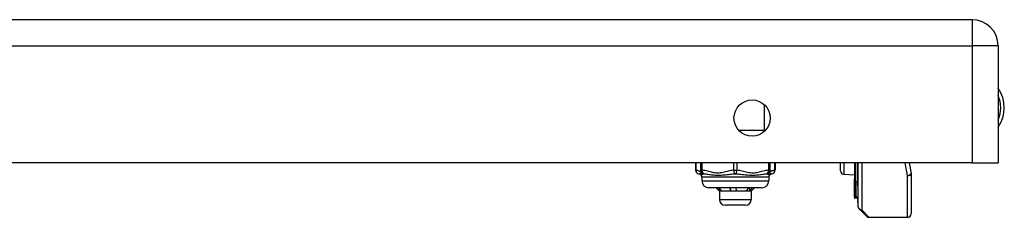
# Model space of a CAD drawing. Header units: inches. Extents: x 3 to 112, y 6 to 61.
# Tile 128 of 140: x 17.8 to 23.3, y 48.8 to 49.91. Entities that reach past the tile are written whole.
import ezdxf

# ---------------------------------------------------------------- set-up
doc = ezdxf.new("R2010")
doc.units = ezdxf.units.IN
doc.header["$MEASUREMENT"] = 0
doc.layers.add('Visible Edges(ANSI)', color=7, linetype='Continuous', lineweight=25)
doc.layers.add('Visible Tangent Edges(ANSI)', color=7, linetype='Continuous', lineweight=25)

msp = doc.modelspace()

# ---------------------------------------------------------------- linework, layer by layer
at = {"layer": 'Visible Edges(ANSI)'}
for p, q in [((23.1201, 49.9086), (3.4941, 49.9086)), ((23.2661, 49.7626), (23.2661, 49.1086)), ((23.1201, 49.1086), (3.4941, 49.1086)), ((21.5751, 49.1086), (21.5751, 49.0668)), ((21.6022, 49.1086), (21.6022, 49.0668)), ((21.992, 49.0668), (21.992, 49.1086)), ((22.0191, 49.1086), (22.0191, 49.0668)), ((22.3846, 49.0646), (22.3846, 49.1086)), ((22.4634, 49.1086), (22.4634, 49.0177)), ((22.4813, 48.9793), (22.4813, 49.1086)), ((22.4846, 48.8634), (22.4846, 49.1086)), ((22.7685, 49.1086), (22.7795, 49.0516)), ((23.1201, 49.1086), (23.2661, 49.1086)), ((21.6022, 49.0668), (21.6022, 49.0513)), ((21.992, 49.0513), (21.992, 49.0668)), ((22.4037, 49.0446), (22.4634, 49.042)), ((22.7799, 49.0479), (22.7799, 48.8238)), ((21.6101, 49.0277), (21.6101, 49.008)), ((21.9841, 49.0277), (21.9841, 49.008)), ((22.4634, 49.0177), (22.4634, 49.017)), ((22.4634, 48.9996), (22.4634, 49.017)), ((22.4634, 48.9996), (22.4634, 48.9963)), ((22.4634, 48.9963), (22.4634, 48.9951)), ((22.4634, 48.9951), (22.4634, 48.9165)), ((22.4813, 48.9793), (22.4813, 48.896)), ((21.9447, 48.9687), (21.6494, 48.9687)), ((21.7085, 48.9501), (21.6899, 48.9687)), ((21.7162, 48.9501), (21.7085, 48.9501)), ((21.7085, 48.9501), (21.7085, 48.9029)), ((21.7878, 48.9501), (21.7162, 48.9501)), ((21.8687, 48.9501), (21.7878, 48.9501)), ((21.8857, 48.9501), (21.8687, 48.9501)), ((21.8857, 48.9501), (21.8955, 48.9599)), ((21.8857, 48.9501), (21.8857, 48.9029)), ((21.8955, 48.9599), (21.9042, 48.9687)), ((21.8542, 48.8714), (21.74, 48.8714)), ((22.4634, 48.9165), (22.4634, 48.9097)), ((22.4708, 48.9118), (22.4639, 48.9093)), ((22.4813, 48.8885), (22.4813, 48.896)), ((22.53, 48.8099), (22.4903, 48.8495)), ((22.5439, 48.8041), (22.7602, 48.8041))]:
    msp.add_line(p, q, dxfattribs=at)
at = {"layer": 'Visible Edges(ANSI)', "flags": 128}
for points in [[(21.7097, 48.9515), (21.709, 48.9522), (21.7083, 48.9529), (21.7077, 48.9536), (21.707, 48.9543), (21.7063, 48.9551), (21.7056, 48.9558), (21.7049, 48.9565), (21.7042, 48.9572), (21.7035, 48.9579), (21.7028, 48.9586), (21.7022, 48.9594), (21.7015, 48.9601), (21.7008, 48.9608), (21.7001, 48.9615), (21.6994, 48.9622), (21.6987, 48.9629), (21.698, 48.9636), (21.6973, 48.9644), (21.6966, 48.9651), (21.696, 48.9658), (21.6953, 48.9665), (21.6946, 48.9672), (21.6939, 48.9679), (21.6932, 48.9687)], [(21.7053, 48.9687), (21.706, 48.9679), (21.7067, 48.9672), (21.7074, 48.9665), (21.7082, 48.9658), (21.7089, 48.9651), (21.7096, 48.9644), (21.7103, 48.9636), (21.711, 48.9629), (21.7117, 48.9622), (21.7125, 48.9615), (21.7132, 48.9608), (21.7139, 48.9601), (21.7146, 48.9594), (21.7153, 48.9586), (21.716, 48.9579), (21.7168, 48.9572), (21.7175, 48.9565), (21.7182, 48.9558), (21.7189, 48.9551), (21.7196, 48.9543), (21.7203, 48.9536), (21.721, 48.9529), (21.7218, 48.9522), (21.7225, 48.9515)], [(21.7097, 48.9515), (21.7097, 48.952), (21.7097, 48.9526), (21.7097, 48.9531), (21.7096, 48.9537), (21.7096, 48.9542), (21.7096, 48.9548), (21.7096, 48.9553), (21.7096, 48.9559), (21.7096, 48.9564), (21.7096, 48.957), (21.7095, 48.9575), (21.7095, 48.9581), (21.7095, 48.9586), (21.7095, 48.9591), (21.7095, 48.9597), (21.7095, 48.9602), (21.7094, 48.9608), (21.7094, 48.9613), (21.7094, 48.9619), (21.7094, 48.9624), (21.7094, 48.963), (21.7094, 48.9635), (21.7094, 48.9641), (21.7093, 48.9646)], [(21.7162, 48.9501), (21.7159, 48.9501), (21.7156, 48.9501), (21.7153, 48.9501), (21.7151, 48.9501), (21.7148, 48.9502), (21.7145, 48.9502), (21.7143, 48.9502), (21.714, 48.9503), (21.7137, 48.9503), (21.7134, 48.9503), (21.7132, 48.9504), (21.7129, 48.9505), (21.7126, 48.9505), (21.7124, 48.9506), (21.7121, 48.9507), (21.7118, 48.9507), (21.7116, 48.9508), (21.7113, 48.9509), (21.711, 48.951), (21.7108, 48.9511), (21.7105, 48.9512), (21.7102, 48.9513), (21.71, 48.9514), (21.7097, 48.9515)], [(21.7225, 48.9515), (21.7222, 48.9514), (21.7219, 48.9513), (21.7217, 48.9512), (21.7214, 48.9511), (21.7212, 48.951), (21.7209, 48.9509), (21.7206, 48.9508), (21.7204, 48.9507), (21.7201, 48.9506), (21.7199, 48.9506), (21.7196, 48.9505), (21.7193, 48.9504), (21.7191, 48.9504), (21.7188, 48.9503), (21.7185, 48.9503), (21.7183, 48.9503), (21.718, 48.9502), (21.7177, 48.9502), (21.7175, 48.9502), (21.7172, 48.9501), (21.7169, 48.9501), (21.7167, 48.9501), (21.7164, 48.9501), (21.7162, 48.9501)], [(21.772, 48.9515), (21.7718, 48.9522), (21.7717, 48.9529), (21.7715, 48.9536), (21.7713, 48.9543), (21.7712, 48.9551), (21.771, 48.9558), (21.7708, 48.9565), (21.7707, 48.9572), (21.7705, 48.9579), (21.7703, 48.9586), (21.7702, 48.9594), (21.77, 48.9601), (21.7698, 48.9608), (21.7696, 48.9615), (21.7695, 48.9622), (21.7693, 48.9629), (21.7691, 48.9636), (21.7689, 48.9644), (21.7687, 48.9651), (21.7685, 48.9658), (21.7684, 48.9665), (21.7682, 48.9672), (21.768, 48.9679), (21.7678, 48.9687)], [(21.772, 48.9515), (21.7719, 48.9522), (21.7718, 48.9529), (21.7717, 48.9536), (21.7717, 48.9544), (21.7716, 48.9551), (21.7715, 48.9558), (21.7714, 48.9565), (21.7713, 48.9572), (21.7713, 48.9579), (21.7712, 48.9586), (21.7711, 48.9594), (21.771, 48.9601), (21.7709, 48.9608), (21.7708, 48.9615), (21.7708, 48.9622), (21.7707, 48.9629), (21.7706, 48.9636), (21.7705, 48.9644), (21.7704, 48.9651), (21.7704, 48.9658), (21.7703, 48.9665), (21.7702, 48.9672), (21.7701, 48.9679), (21.77, 48.9687)], [(21.7878, 48.9501), (21.7872, 48.9501), (21.7865, 48.9501), (21.7858, 48.9501), (21.7852, 48.9501), (21.7845, 48.9502), (21.7838, 48.9502), (21.7832, 48.9502), (21.7825, 48.9503), (21.7819, 48.9503), (21.7812, 48.9503), (21.7805, 48.9504), (21.7799, 48.9505), (21.7792, 48.9505), (21.7786, 48.9506), (21.7779, 48.9507), (21.7772, 48.9507), (21.7766, 48.9508), (21.7759, 48.9509), (21.7753, 48.951), (21.7746, 48.9511), (21.774, 48.9512), (21.7733, 48.9513), (21.7726, 48.9514), (21.772, 48.9515)], [(21.8033, 48.9515), (21.8027, 48.9514), (21.802, 48.9513), (21.8014, 48.9512), (21.8007, 48.9511), (21.8001, 48.951), (21.7995, 48.9509), (21.7988, 48.9508), (21.7982, 48.9507), (21.7975, 48.9506), (21.7969, 48.9506), (21.7962, 48.9505), (21.7956, 48.9504), (21.795, 48.9504), (21.7943, 48.9503), (21.7937, 48.9503), (21.793, 48.9503), (21.7924, 48.9502), (21.7917, 48.9502), (21.7911, 48.9502), (21.7904, 48.9501), (21.7898, 48.9501), (21.7891, 48.9501), (21.7885, 48.9501), (21.7878, 48.9501)], [(21.799, 48.9687), (21.7992, 48.9679), (21.7994, 48.9672), (21.7996, 48.9665), (21.7998, 48.9658), (21.8, 48.9651), (21.8002, 48.9644), (21.8004, 48.9636), (21.8005, 48.9629), (21.8007, 48.9622), (21.8009, 48.9615), (21.8011, 48.9608), (21.8013, 48.9601), (21.8014, 48.9594), (21.8016, 48.9586), (21.8018, 48.9579), (21.802, 48.9572), (21.8021, 48.9565), (21.8023, 48.9558), (21.8025, 48.9551), (21.8027, 48.9543), (21.8028, 48.9536), (21.803, 48.9529), (21.8031, 48.9522), (21.8033, 48.9515)], [(21.8594, 48.9515), (21.8599, 48.9522), (21.8604, 48.9529), (21.8609, 48.9536), (21.8615, 48.9543), (21.862, 48.9551), (21.8625, 48.9558), (21.863, 48.9565), (21.8635, 48.9572), (21.864, 48.9579), (21.8646, 48.9586), (21.8651, 48.9594), (21.8656, 48.9601), (21.8661, 48.9608), (21.8666, 48.9615), (21.8671, 48.9622), (21.8676, 48.9629), (21.8681, 48.9636), (21.8687, 48.9644), (21.8692, 48.9651), (21.8697, 48.9658), (21.8702, 48.9665), (21.8707, 48.9672), (21.8712, 48.9679), (21.8717, 48.9687)], [(21.8687, 48.9501), (21.8683, 48.9501), (21.868, 48.9501), (21.8676, 48.9501), (21.8672, 48.9501), (21.8668, 48.9502), (21.8664, 48.9502), (21.866, 48.9502), (21.8656, 48.9503), (21.8652, 48.9503), (21.8648, 48.9503), (21.8644, 48.9504), (21.864, 48.9505), (21.8637, 48.9505), (21.8633, 48.9506), (21.8629, 48.9507), (21.8625, 48.9507), (21.8621, 48.9508), (21.8617, 48.9509), (21.8613, 48.951), (21.8609, 48.9511), (21.8605, 48.9512), (21.8601, 48.9513), (21.8598, 48.9514), (21.8594, 48.9515)], [(21.8779, 48.9515), (21.8775, 48.9514), (21.8772, 48.9513), (21.8768, 48.9512), (21.8764, 48.9511), (21.876, 48.951), (21.8756, 48.9509), (21.8753, 48.9508), (21.8749, 48.9507), (21.8745, 48.9506), (21.8741, 48.9506), (21.8737, 48.9505), (21.8733, 48.9504), (21.873, 48.9504), (21.8726, 48.9503), (21.8722, 48.9503), (21.8718, 48.9503), (21.8714, 48.9502), (21.871, 48.9502), (21.8707, 48.9502), (21.8703, 48.9501), (21.8699, 48.9501), (21.8695, 48.9501), (21.8691, 48.9501), (21.8687, 48.9501)], [(21.8779, 48.9515), (21.8779, 48.9522), (21.8778, 48.9529), (21.8778, 48.9536), (21.8778, 48.9544), (21.8777, 48.9551), (21.8777, 48.9558), (21.8777, 48.9565), (21.8776, 48.9572), (21.8776, 48.9579), (21.8775, 48.9586), (21.8775, 48.9594), (21.8775, 48.9601), (21.8774, 48.9608), (21.8774, 48.9615), (21.8774, 48.9622), (21.8773, 48.9629), (21.8773, 48.9636), (21.8772, 48.9644), (21.8772, 48.9651), (21.8772, 48.9658), (21.8771, 48.9665), (21.8771, 48.9672), (21.877, 48.9679), (21.877, 48.9687)], [(21.8908, 48.9687), (21.8903, 48.9679), (21.8898, 48.9672), (21.8892, 48.9665), (21.8887, 48.9658), (21.8882, 48.9651), (21.8876, 48.9644), (21.8871, 48.9636), (21.8866, 48.9629), (21.886, 48.9622), (21.8855, 48.9615), (21.885, 48.9608), (21.8844, 48.9601), (21.8839, 48.9594), (21.8834, 48.9586), (21.8828, 48.9579), (21.8823, 48.9572), (21.8817, 48.9565), (21.8812, 48.9558), (21.8807, 48.9551), (21.8801, 48.9543), (21.8796, 48.9536), (21.879, 48.9529), (21.8785, 48.9522), (21.8779, 48.9515)]]:
    msp.add_lwpolyline(points, dxfattribs=at)
at = {"layer": 'Visible Edges(ANSI)'}
msp.add_circle((21.8911, 49.3586), 0.1015, dxfattribs=at)
for centre, radius, start, end in [((23.1201, 49.7626), 0.146, 0, 90), ((23.1131, 49.4166), 0.1875, 324.6864, 35.3136), ((21.5948, 49.0668), 0.0197, 180, 263.5934), ((21.5904, 49.0277), 0.0197, 36.8699, 83.5934), ((21.6219, 49.0513), 0.0197, 180, 216.8699), ((21.5904, 49.0277), 0.0197, 0, 36.8699), ((22.0038, 49.0277), 0.0197, 143.1301, 180), ((21.9723, 49.0513), 0.0197, 323.1301, 0), ((22.0038, 49.0277), 0.0197, 96.4066, 143.1301), ((21.9994, 49.0668), 0.0197, 276.4066, 0), ((22.4046, 49.0646), 0.02, 180, 267.5), ((22.7602, 49.0479), 0.0197, 0, 10.9409), ((21.6494, 49.008), 0.0394, 180, 270), ((21.9447, 49.008), 0.0394, 270, 0), ((21.74, 48.9029), 0.0315, 180, 270), ((21.8542, 48.9029), 0.0315, 270, 0), ((22.4638, 48.9097), 0.000394, 180, 290), ((22.4734, 48.9044), 0.00787, 0, 110), ((22.4853, 48.8885), 0.00394, 180, 259.9795), ((22.5043, 48.8634), 0.0197, 180, 225), ((22.7602, 48.8238), 0.0197, 270, 0), ((22.5439, 48.8238), 0.0197, 225, 270)]:
    msp.add_arc(centre, radius, start, end, dxfattribs=at)
at = {"layer": 'Visible Tangent Edges(ANSI)'}
for p, q in [((23.1201, 49.9086), (23.1201, 49.7626)), ((3.4941, 49.7626), (23.1201, 49.7626)), ((23.2661, 49.7626), (23.1201, 49.7626)), ((23.1201, 49.7626), (23.1201, 49.1086)), ((21.9611, 49.2909), (21.9611, 49.4321)), ((21.8155, 49.2909), (21.9611, 49.2909)), ((21.9611, 49.2909), (21.9611, 49.2851)), ((21.9667, 49.2909), (21.9611, 49.2909)), ((21.5777, 49.0668), (21.5777, 49.1086)), ((21.612, 49.0668), (21.612, 49.1086)), ((21.7872, 49.1086), (21.7872, 49.0668)), ((21.8069, 49.0668), (21.8069, 49.1086)), ((21.9821, 49.1086), (21.9821, 49.0668)), ((22.0164, 49.1086), (22.0164, 49.0668)), ((22.4037, 49.1086), (22.4037, 49.0446)), ((22.4639, 49.1086), (22.4639, 49.0174)), ((22.4708, 49.0019), (22.4708, 49.1086)), ((22.5043, 49.1086), (22.5043, 48.8454)), ((22.7602, 49.0374), (22.7469, 49.1086)), ((21.5751, 49.0668), (21.5777, 49.0668)), ((21.6022, 49.0668), (21.612, 49.0668)), ((21.7872, 49.0668), (21.8069, 49.0668)), ((21.9821, 49.0668), (21.992, 49.0668)), ((22.0164, 49.0668), (22.0191, 49.0668)), ((22.7602, 48.8041), (22.7602, 49.0374)), ((21.9841, 49.0277), (21.6101, 49.0277)), ((21.6101, 49.008), (21.9841, 49.008)), ((22.4637, 49.0168), (22.4637, 48.9994)), ((22.4637, 48.9994), (22.4708, 49.0019)), ((22.4637, 48.9961), (22.4637, 48.9994)), ((22.4639, 48.9161), (22.4639, 48.9948)), ((22.4708, 49.0019), (22.4708, 48.9185)), ((21.7085, 48.9029), (21.8857, 48.9029)), ((22.4639, 48.9161), (22.4708, 48.9185)), ((22.4639, 48.9161), (22.4639, 48.9093)), ((22.4708, 48.9118), (22.4708, 48.9185)), ((22.5043, 48.8454), (22.5439, 48.8041))]:
    msp.add_line(p, q, dxfattribs=at)
at = {"layer": 'Visible Tangent Edges(ANSI)', "flags": 128}
for points in [[(21.6022, 49.059), (21.6012, 49.0594), (21.6002, 49.0599), (21.5992, 49.0603), (21.5982, 49.0607), (21.5971, 49.0612), (21.5961, 49.0616), (21.5951, 49.062), (21.5941, 49.0624), (21.5931, 49.0628), (21.5921, 49.0632), (21.591, 49.0635), (21.59, 49.0639), (21.589, 49.0642), (21.588, 49.0646), (21.587, 49.0649), (21.5859, 49.0652), (21.5849, 49.0655), (21.5839, 49.0657), (21.5829, 49.066), (21.5818, 49.0662), (21.5808, 49.0664), (21.5798, 49.0666), (21.5788, 49.0667), (21.5777, 49.0668)], [(21.5926, 49.0473), (21.593, 49.0472), (21.5934, 49.0472), (21.5938, 49.0471), (21.5942, 49.047), (21.5946, 49.047), (21.595, 49.0469), (21.5954, 49.0468), (21.5958, 49.0467), (21.5963, 49.0466), (21.5967, 49.0465), (21.5971, 49.0464), (21.5976, 49.0463), (21.598, 49.0462), (21.5985, 49.046), (21.5989, 49.0459), (21.5994, 49.0458), (21.5999, 49.0457), (21.6004, 49.0455), (21.6009, 49.0454), (21.6013, 49.0452), (21.6018, 49.0451), (21.6023, 49.0449), (21.6029, 49.0448), (21.6034, 49.0446)], [(21.6061, 49.0395), (21.6062, 49.0396), (21.6063, 49.0397), (21.6064, 49.0398), (21.6066, 49.04), (21.6069, 49.0403), (21.6072, 49.0407), (21.6076, 49.041), (21.608, 49.0414), (21.6085, 49.0418), (21.609, 49.0423), (21.6096, 49.0427), (21.6102, 49.0432), (21.6108, 49.0436), (21.6115, 49.0441), (21.6122, 49.0445), (21.613, 49.0449), (21.6138, 49.0453), (21.6146, 49.0457), (21.6154, 49.0461), (21.6163, 49.0464), (21.6172, 49.0467), (21.6181, 49.0469), (21.619, 49.0471), (21.62, 49.0473)], [(21.7872, 49.0668), (21.7799, 49.0661), (21.7725, 49.0651), (21.7652, 49.0638), (21.7579, 49.0622), (21.7507, 49.0605), (21.7435, 49.0587), (21.7362, 49.0569), (21.729, 49.0551), (21.7217, 49.0536), (21.7144, 49.0524), (21.7071, 49.0516), (21.6997, 49.0513), (21.6923, 49.0516), (21.6849, 49.0524), (21.6776, 49.0536), (21.6703, 49.0551), (21.6631, 49.0568), (21.6559, 49.0586), (21.6486, 49.0604), (21.6414, 49.0622), (21.6341, 49.0638), (21.6267, 49.0651), (21.6194, 49.0662), (21.612, 49.0668)], [(21.62, 49.0473), (21.6256, 49.0469), (21.6315, 49.0464), (21.6376, 49.0457), (21.6438, 49.0449), (21.6503, 49.0441), (21.6569, 49.0432), (21.6638, 49.0423), (21.6709, 49.0414), (21.6783, 49.0407), (21.6858, 49.0401), (21.6937, 49.0397), (21.7016, 49.0395), (21.7097, 49.0397), (21.7179, 49.0401), (21.7261, 49.0407), (21.7342, 49.0414), (21.7423, 49.0423), (21.7504, 49.0432), (21.7584, 49.0441), (21.7663, 49.0449), (21.7741, 49.0457), (21.7819, 49.0464), (21.7895, 49.0469), (21.7971, 49.0473)], [(21.7971, 49.0473), (21.8046, 49.0469), (21.8123, 49.0464), (21.82, 49.0457), (21.8279, 49.0449), (21.8358, 49.0441), (21.8438, 49.0432), (21.8519, 49.0423), (21.86, 49.0414), (21.8681, 49.0407), (21.8763, 49.0401), (21.8845, 49.0397), (21.8926, 49.0395), (21.9006, 49.0397), (21.9084, 49.0401), (21.9159, 49.0407), (21.9233, 49.0414), (21.9304, 49.0423), (21.9373, 49.0432), (21.9439, 49.0441), (21.9503, 49.0449), (21.9566, 49.0457), (21.9626, 49.0464), (21.9685, 49.0469), (21.9742, 49.0473)], [(21.9821, 49.0668), (21.9747, 49.0661), (21.9674, 49.0651), (21.9601, 49.0638), (21.9528, 49.0622), (21.9456, 49.0605), (21.9383, 49.0586), (21.9311, 49.0568), (21.9239, 49.0551), (21.9166, 49.0536), (21.9093, 49.0524), (21.9019, 49.0516), (21.8945, 49.0513), (21.8871, 49.0516), (21.8798, 49.0524), (21.8725, 49.0536), (21.8652, 49.0551), (21.858, 49.0568), (21.8507, 49.0586), (21.8435, 49.0604), (21.8362, 49.0622), (21.8289, 49.0638), (21.8216, 49.0651), (21.8143, 49.0662), (21.8069, 49.0668)], [(21.9742, 49.0473), (21.9751, 49.0471), (21.976, 49.0469), (21.9769, 49.0467), (21.9778, 49.0464), (21.9787, 49.0461), (21.9795, 49.0457), (21.9804, 49.0453), (21.9811, 49.0449), (21.9819, 49.0445), (21.9826, 49.0441), (21.9833, 49.0436), (21.984, 49.0432), (21.9846, 49.0427), (21.9851, 49.0423), (21.9857, 49.0418), (21.9861, 49.0414), (21.9866, 49.041), (21.9869, 49.0407), (21.9873, 49.0403), (21.9875, 49.0401), (21.9877, 49.0398), (21.9879, 49.0397), (21.988, 49.0396), (21.988, 49.0395)], [(21.9908, 49.0446), (21.9913, 49.0448), (21.9918, 49.0449), (21.9923, 49.0451), (21.9928, 49.0452), (21.9933, 49.0454), (21.9938, 49.0455), (21.9943, 49.0457), (21.9947, 49.0458), (21.9952, 49.0459), (21.9957, 49.046), (21.9961, 49.0462), (21.9966, 49.0463), (21.997, 49.0464), (21.9974, 49.0465), (21.9979, 49.0466), (21.9983, 49.0467), (21.9987, 49.0468), (21.9992, 49.0469), (21.9996, 49.047), (22, 49.047), (22.0004, 49.0471), (22.0008, 49.0472), (22.0012, 49.0472), (22.0016, 49.0473)], [(22.0164, 49.0668), (22.0154, 49.0667), (22.0144, 49.0666), (22.0133, 49.0664), (22.0123, 49.0662), (22.0113, 49.066), (22.0102, 49.0657), (22.0092, 49.0655), (22.0082, 49.0652), (22.0072, 49.0649), (22.0061, 49.0646), (22.0051, 49.0642), (22.0041, 49.0639), (22.0031, 49.0635), (22.0021, 49.0632), (22.0011, 49.0628), (22, 49.0624), (21.999, 49.062), (21.998, 49.0616), (21.997, 49.0612), (21.996, 49.0607), (21.995, 49.0603), (21.994, 49.0599), (21.993, 49.0594), (21.992, 49.059)], [(22.4637, 49.0168), (22.4636, 49.0169), (22.4636, 49.0169), (22.4636, 49.0169), (22.4636, 49.0169), (22.4636, 49.017), (22.4636, 49.017), (22.4636, 49.017), (22.4635, 49.0171), (22.4635, 49.0171), (22.4635, 49.0172), (22.4635, 49.0172), (22.4635, 49.0172), (22.4635, 49.0173), (22.4635, 49.0173), (22.4634, 49.0173), (22.4634, 49.0174), (22.4634, 49.0174), (22.4634, 49.0175), (22.4634, 49.0175), (22.4634, 49.0176), (22.4634, 49.0176), (22.4634, 49.0176), (22.4634, 49.0177), (22.4634, 49.0177)], [(22.4634, 48.9951), (22.4634, 48.9952), (22.4634, 48.9952), (22.4634, 48.9952), (22.4634, 48.9952), (22.4634, 48.9953), (22.4634, 48.9953), (22.4634, 48.9953), (22.4634, 48.9954), (22.4635, 48.9954), (22.4635, 48.9954), (22.4635, 48.9955), (22.4635, 48.9955), (22.4635, 48.9955), (22.4635, 48.9956), (22.4635, 48.9956), (22.4635, 48.9957), (22.4636, 48.9957), (22.4636, 48.9958), (22.4636, 48.9958), (22.4636, 48.9959), (22.4636, 48.9959), (22.4636, 48.996), (22.4637, 48.9961), (22.4637, 48.9961)], [(22.4637, 49.0168), (22.4637, 49.0169), (22.4637, 49.0169), (22.4637, 49.0169), (22.4637, 49.0169), (22.4638, 49.017), (22.4638, 49.017), (22.4638, 49.017), (22.4638, 49.017), (22.4638, 49.0171), (22.4638, 49.0171), (22.4638, 49.0171), (22.4639, 49.0171), (22.4639, 49.0172), (22.4639, 49.0172), (22.4639, 49.0172), (22.4639, 49.0172), (22.4639, 49.0172), (22.4639, 49.0173), (22.4639, 49.0173), (22.4639, 49.0173), (22.4639, 49.0173), (22.4639, 49.0174), (22.4639, 49.0174), (22.4639, 49.0174)], [(22.4639, 48.9948), (22.4639, 48.9948), (22.4639, 48.9949), (22.4639, 48.995), (22.4639, 48.995), (22.4639, 48.9951), (22.4639, 48.9951), (22.4639, 48.9952), (22.4639, 48.9953), (22.4639, 48.9953), (22.4639, 48.9954), (22.4639, 48.9954), (22.4638, 48.9955), (22.4638, 48.9955), (22.4638, 48.9956), (22.4638, 48.9956), (22.4638, 48.9957), (22.4638, 48.9957), (22.4638, 48.9958), (22.4637, 48.9959), (22.4637, 48.9959), (22.4637, 48.996), (22.4637, 48.996), (22.4637, 48.9961), (22.4637, 48.9961)]]:
    msp.add_lwpolyline(points, dxfattribs=at)
at = {"layer": 'Visible Tangent Edges(ANSI)'}
msp.add_arc((23.1131, 49.4166), 0.1678, 335.7439, 24.2561, dxfattribs=at)
for centre, major_axis, ratio, start_param, end_param in [((21.5948, 49.0668), (-0.0022, -0.0196), 0.864664, 4.809173, 6.283185), ((21.6219, 49.0668), (-0.0197, 0), 0.998428, 0, 1.474012), ((21.6219, 49.0668), (-0.0013, -0.0196), 0.499214, 4.74474, 6.218752), ((21.7971, 49.0668), (0.0013, -0.0196), 0.499214, 4.680038, 6.15405), ((21.7971, 49.0668), (-0.0013, -0.0196), 0.499214, 0.129136, 1.603148), ((21.9723, 49.0668), (0.0197, 0), 0.998428, 4.809173, 6.283185), ((21.9723, 49.0668), (0.0013, -0.0196), 0.499214, 0.064433, 1.538445), ((21.9994, 49.0668), (0.0022, -0.0196), 0.864664, 0, 1.474012), ((22.7602, 49.0479), (0.0193, 0.0037), 0.526442, 4.610972, 6.283185), ((22.7602, 49.0479), (0.0197, 0), 0.533433, 4.712389, 6.283185), ((22.4638, 49.0177), (-0.000394, 0), 0.836188, 0, 1.919862), ((22.4636, 49.017), (-0.000197, 0), 0.839899, 0, 1.919862), ((22.4636, 48.9996), (-0.000197, 0), 0.969342, 0, 1.919862), ((22.4636, 48.9963), (-0.000197, 0), 0.969342, 0, 1.919862), ((22.4638, 48.9951), (-0.000394, 0), 0.969342, 0, 1.919862), ((22.4734, 48.9947), (0.00787, 0), 0.969342, 0, 1.919862), ((22.4853, 48.9793), (-0.00394, 0), 0.969342, 0, 1.395906), ((22.4638, 48.9165), (-0.000394, 0), 0.969342, 0, 1.919862), ((22.4734, 48.9113), (0.00787, 0), 0.969342, 0, 1.919862), ((22.4853, 48.896), (-0.00394, 0), 0.969342, 0, 1.395906), ((22.5043, 48.8634), (-0.0197, 0), 0.91745, 0, 1.570796), ((22.5043, 48.8634), (-0.0139, -0.0139), 0.852462, 0, 0.864875)]:
    msp.add_ellipse(centre, major_axis=major_axis, ratio=ratio, start_param=start_param, end_param=end_param, dxfattribs=at)

doc.saveas('drawing.dxf')
